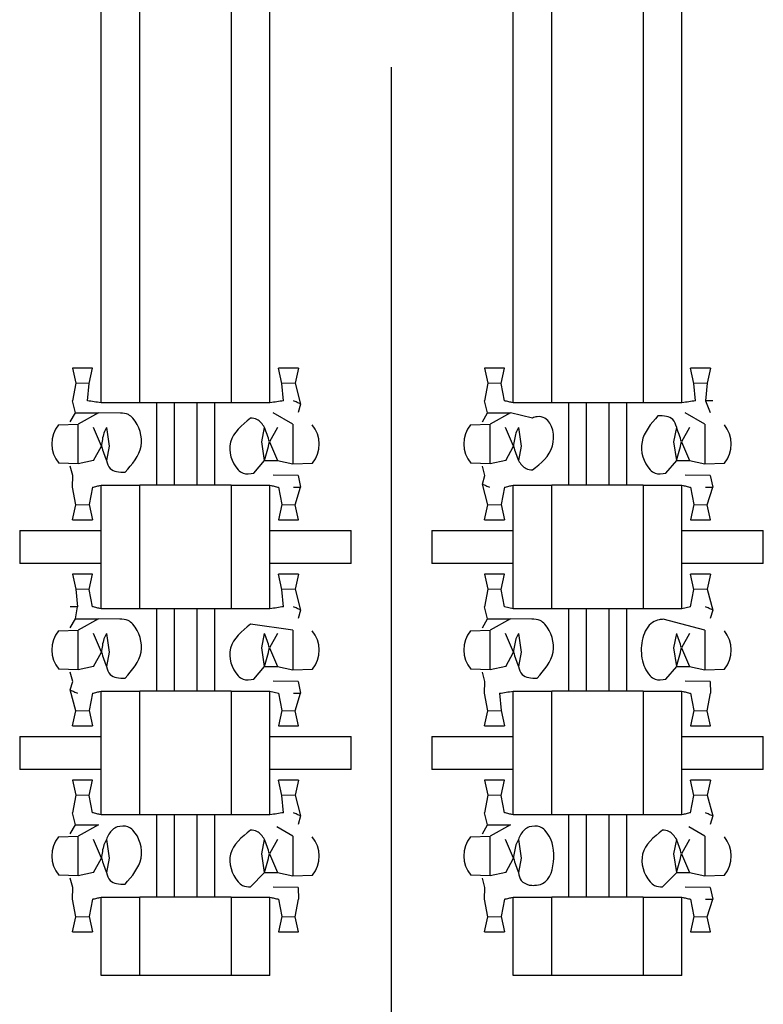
# Model space of a CAD drawing. Header units: millimetres. Extents: x 618 to 1482, y 17 to 575.
# Tile 42 of 90: x 986.98 to 990.42, y 269.73 to 274.28. Entities that reach past the tile are written whole.
import ezdxf

# ---------------------------------------------------------------- set-up
doc = ezdxf.new("R2010")
doc.units = ezdxf.units.MM
doc.linetypes.add('DOT_CENTER', pattern=[14, 12, -1, 0, -1])
doc.layers.add('1', color=7, linetype='Continuous')

# ---------------------------------------------------------------- blocks, each defined once
blk = doc.blocks.new('cu_bee7s_cca__41', base_point=(1238.7621, 264.915))
at = {"color": 124, "linetype": 'Continuous'}
for p, q in [((1316.4798, 363.3489), (1316.4798, 407.2909)), ((1316.7184, 363.3489), (1316.7184, 407.2909)), ((1317.2825, 407.2909), (1317.2825, 363.3489)), ((1317.5212, 363.3489), (1317.5212, 407.2909)), ((1319.0198, 363.3489), (1319.0198, 407.2909)), ((1319.2584, 363.3489), (1319.2584, 407.2909)), ((1319.8225, 407.2909), (1319.8225, 363.3489)), ((1320.0612, 363.3489), (1320.0612, 407.2909)), ((1316.4064, 363.4687), (1316.3246, 363.469)), ((1317.6764, 363.469), (1317.5945, 363.4687)), ((1318.9464, 363.4687), (1318.8646, 363.469)), ((1320.2164, 363.469), (1320.1345, 363.4687)), ((1316.9306, 363.3489), (1316.9306, 362.8409)), ((1317.0703, 363.3489), (1317.0703, 362.8409)), ((1319.4706, 363.3489), (1319.4706, 362.8409)), ((1319.6103, 363.3489), (1319.6103, 362.8409)), ((1316.3379, 362.9719), (1316.3379, 363.2179)), ((1317.6631, 363.2179), (1317.6631, 362.9719)), ((1318.8779, 362.9719), (1318.8779, 363.2179)), ((1320.2031, 363.2179), (1320.2031, 362.9719)), ((1316.4798, 362.5615), (1316.4798, 362.8409)), ((1316.7184, 362.0789), (1316.7184, 362.8409)), ((1317.2825, 362.8409), (1317.2825, 362.0789)), ((1317.5212, 362.5615), (1317.5212, 362.8409)), ((1319.0198, 362.5615), (1319.0198, 362.8409)), ((1319.2584, 362.0789), (1319.2584, 362.8409)), ((1319.8225, 362.8409), (1319.8225, 362.0789)), ((1320.0612, 362.5615), (1320.0612, 362.8409)), ((1316.3246, 362.7208), (1316.4064, 362.7211)), ((1317.5945, 362.7211), (1317.6764, 362.7208)), ((1318.8646, 362.7208), (1318.9464, 362.7211)), ((1320.1345, 362.7211), (1320.2164, 362.7208)), ((1315.9784, 362.5615), (1315.9784, 362.3583)), ((1316.4798, 362.3583), (1316.4798, 362.5615)), ((1317.5212, 362.3583), (1317.5212, 362.5615)), ((1318.0226, 362.3583), (1318.0226, 362.5615)), ((1318.5184, 362.5615), (1318.5184, 362.3583)), ((1319.0198, 362.3583), (1319.0198, 362.5615)), ((1320.0612, 362.3583), (1320.0612, 362.5615)), ((1320.5626, 362.3583), (1320.5626, 362.5615)), ((1316.4798, 362.0789), (1316.4798, 362.3583)), ((1317.5212, 362.0789), (1317.5212, 362.3583)), ((1319.0198, 362.0789), (1319.0198, 362.3583)), ((1320.0612, 362.0789), (1320.0612, 362.3583)), ((1316.4064, 362.1987), (1316.3246, 362.199)), ((1317.6764, 362.199), (1317.5945, 362.1987)), ((1318.9464, 362.1987), (1318.8646, 362.199)), ((1320.2164, 362.199), (1320.1345, 362.1987)), ((1316.9306, 362.0789), (1316.9306, 361.5709)), ((1317.0703, 362.0789), (1317.0703, 361.5709)), ((1319.4706, 362.0789), (1319.4706, 361.5709)), ((1319.6103, 362.0789), (1319.6103, 361.5709)), ((1316.3379, 361.7019), (1316.3379, 361.9479)), ((1317.6631, 361.9479), (1317.6631, 361.7019)), ((1318.8779, 361.7019), (1318.8779, 361.9479)), ((1320.2031, 361.9479), (1320.2031, 361.7019)), ((1316.4798, 361.2915), (1316.4798, 361.5709)), ((1316.7184, 360.8089), (1316.7184, 361.5709)), ((1317.2825, 361.5709), (1317.2825, 360.8089)), ((1317.5212, 361.2915), (1317.5212, 361.5709)), ((1319.0198, 361.2915), (1319.0198, 361.5709)), ((1319.2584, 360.8089), (1319.2584, 361.5709)), ((1319.8225, 361.5709), (1319.8225, 360.8089)), ((1320.0612, 361.2915), (1320.0612, 361.5709)), ((1316.3246, 361.4508), (1316.4064, 361.4511)), ((1317.5945, 361.4511), (1317.6764, 361.4508)), ((1318.8646, 361.4508), (1318.9464, 361.4511)), ((1320.1345, 361.4511), (1320.2164, 361.4508)), ((1315.9784, 361.2915), (1315.9784, 361.0883)), ((1316.4798, 361.0883), (1316.4798, 361.2915)), ((1317.5212, 361.0883), (1317.5212, 361.2915)), ((1318.0226, 361.0883), (1318.0226, 361.2915)), ((1318.5184, 361.2915), (1318.5184, 361.0883)), ((1319.0198, 361.0883), (1319.0198, 361.2915)), ((1320.0612, 361.0883), (1320.0612, 361.2915)), ((1320.5626, 361.0883), (1320.5626, 361.2915)), ((1316.4798, 360.8089), (1316.4798, 361.0883)), ((1317.5212, 360.8089), (1317.5212, 361.0883)), ((1319.0198, 360.8089), (1319.0198, 361.0883)), ((1320.0612, 360.8089), (1320.0612, 361.0883)), ((1316.4064, 360.9287), (1316.3246, 360.929)), ((1317.6764, 360.929), (1317.5945, 360.9287)), ((1318.9464, 360.9287), (1318.8646, 360.929)), ((1320.2164, 360.929), (1320.1345, 360.9287)), ((1316.9306, 360.8089), (1316.9306, 360.3009)), ((1317.0703, 360.8089), (1317.0703, 360.3009)), ((1319.4706, 360.8089), (1319.4706, 360.3009)), ((1319.6103, 360.8089), (1319.6103, 360.3009)), ((1316.3379, 360.4319), (1316.3379, 360.6779)), ((1317.6631, 360.6779), (1317.6631, 360.4319)), ((1318.8779, 360.4319), (1318.8779, 360.6779)), ((1320.2031, 360.6779), (1320.2031, 360.4319)), ((1316.4798, 359.8183), (1316.4798, 360.3009)), ((1316.7184, 359.8183), (1316.7184, 360.3009)), ((1317.2825, 360.3009), (1317.2825, 359.8183)), ((1317.5212, 359.8183), (1317.5212, 360.3009)), ((1319.0198, 359.8183), (1319.0198, 360.3009)), ((1319.2584, 359.8183), (1319.2584, 360.3009)), ((1319.8225, 360.3009), (1319.8225, 359.8183)), ((1320.0612, 359.8183), (1320.0612, 360.3009)), ((1316.3246, 360.1808), (1316.4064, 360.1811)), ((1317.5945, 360.1811), (1317.6764, 360.1808)), ((1318.8646, 360.1808), (1318.9464, 360.1811)), ((1320.1345, 360.1811), (1320.2164, 360.1808))]:
    blk.add_line(p, q, dxfattribs=at)
at = {"color": 7, "linetype": 'Continuous'}
for p, q in [((1316.4269, 363.5617), (1316.3041, 363.5617)), ((1316.3041, 363.5617), (1316.3246, 363.469)), ((1316.4064, 363.4687), (1316.4269, 363.5617)), ((1317.6969, 363.5617), (1317.5741, 363.5617)), ((1317.5945, 363.4687), (1317.5741, 363.5617)), ((1317.6969, 363.5617), (1317.6764, 363.469)), ((1318.9669, 363.5617), (1318.8441, 363.5617)), ((1318.8441, 363.5617), (1318.8646, 363.469)), ((1318.9464, 363.4687), (1318.9669, 363.5617)), ((1320.2369, 363.5617), (1320.1141, 363.5617)), ((1320.1345, 363.4687), (1320.1141, 363.5617)), ((1320.2369, 363.5617), (1320.2164, 363.469)), ((1316.3246, 363.469), (1316.3041, 363.3616)), ((1316.3956, 363.3616), (1316.4064, 363.4687)), ((1317.6053, 363.3616), (1317.5945, 363.4687)), ((1317.6764, 363.469), (1317.7104, 363.3415)), ((1318.8646, 363.469), (1318.8441, 363.3616)), ((1318.9669, 363.3616), (1318.9464, 363.4687)), ((1320.1453, 363.3616), (1320.1345, 363.4687)), ((1320.2164, 363.469), (1320.2055, 363.3616)), ((1316.3226, 363.2876), (1316.3041, 363.3616)), ((1316.7184, 363.3489), (1316.4798, 363.3489)), ((1316.8214, 363.3489), (1316.7184, 363.3489)), ((1316.8214, 363.3489), (1316.8214, 362.8409)), ((1316.9306, 363.3489), (1316.8214, 363.3489)), ((1317.0703, 363.3489), (1316.9306, 363.3489)), ((1317.1795, 363.3489), (1317.0703, 363.3489)), ((1317.1795, 363.3489), (1317.1795, 362.8409)), ((1317.2825, 363.3489), (1317.1795, 363.3489)), ((1317.5212, 363.3489), (1317.2825, 363.3489)), ((1317.7104, 363.3415), (1317.6956, 363.2896)), ((1318.8626, 363.2876), (1318.8441, 363.3616)), ((1319.2584, 363.3489), (1319.0198, 363.3489)), ((1319.3614, 363.3489), (1319.2584, 363.3489)), ((1319.3614, 363.3489), (1319.3614, 362.8409)), ((1319.4706, 363.3489), (1319.3614, 363.3489)), ((1319.6103, 363.3489), (1319.4706, 363.3489)), ((1319.7195, 363.3489), (1319.6103, 363.3489)), ((1319.7195, 363.3489), (1319.7195, 362.8409)), ((1319.8225, 363.3489), (1319.7195, 363.3489)), ((1320.0612, 363.3489), (1319.8225, 363.3489)), ((1320.2055, 363.3616), (1320.2356, 363.2896)), ((1316.2905, 363.2315), (1316.3226, 363.2876)), ((1316.3226, 363.2876), (1316.4634, 363.2876)), ((1316.4634, 363.2876), (1316.3379, 363.2179)), ((1316.5996, 363.2857), (1316.4634, 363.2876)), ((1317.6631, 363.2179), (1317.5403, 363.288)), ((1318.8305, 363.2315), (1318.8626, 363.2876)), ((1318.8626, 363.2876), (1319.0034, 363.2876)), ((1319.0034, 363.2876), (1318.8779, 363.2179)), ((1319.1396, 363.2547), (1319.0034, 363.2876)), ((1320.2031, 363.2179), (1320.0803, 363.288)), ((1316.2178, 363.2139), (1316.3379, 363.2179)), ((1316.4822, 363.0814), (1316.4338, 363.1973)), ((1316.5125, 363.1973), (1316.53, 363.0814)), ((1317.471, 363.1084), (1317.4885, 363.1973)), ((1317.5667, 363.1973), (1317.5188, 363.1084)), ((1318.7578, 363.2139), (1318.8779, 363.2179)), ((1319.0222, 363.0814), (1318.9738, 363.1973)), ((1319.0525, 363.1973), (1319.07, 363.0814)), ((1320.011, 363.1084), (1320.0285, 363.1973)), ((1320.1067, 363.1973), (1320.0588, 363.1084)), ((1316.4343, 362.9925), (1316.4822, 363.0814)), ((1316.53, 363.0814), (1316.5125, 362.9925)), ((1317.4885, 362.9925), (1317.471, 363.1084)), ((1317.5188, 363.1084), (1317.5671, 362.9925)), ((1318.9743, 362.9925), (1319.0222, 363.0814)), ((1319.07, 363.0814), (1319.0525, 362.9925)), ((1320.0285, 362.9925), (1320.011, 363.1084)), ((1320.0588, 363.1084), (1320.1071, 362.9925)), ((1316.3379, 362.9719), (1316.2187, 362.9759)), ((1316.3054, 362.9002), (1316.2905, 362.9583)), ((1316.4343, 362.9925), (1316.3379, 362.9719)), ((1317.4219, 362.9151), (1317.4885, 362.9925)), ((1317.4885, 362.9925), (1317.5671, 362.9925)), ((1317.5671, 362.9925), (1317.6631, 362.9719)), ((1317.6631, 362.9719), (1317.7831, 362.9759)), ((1318.8779, 362.9719), (1318.7587, 362.9759)), ((1318.8454, 362.9002), (1318.8305, 362.9583)), ((1318.9743, 362.9925), (1318.8779, 362.9719)), ((1319.9619, 362.9151), (1320.0285, 362.9925)), ((1320.0285, 362.9925), (1320.1071, 362.9925)), ((1320.1071, 362.9925), (1320.2031, 362.9719)), ((1320.2031, 362.9719), (1320.3231, 362.9759)), ((1316.3041, 362.8282), (1316.3054, 362.9002)), ((1317.6956, 362.9002), (1317.5403, 362.9018)), ((1317.6956, 362.9002), (1317.7104, 362.8282)), ((1318.8305, 362.8483), (1318.8454, 362.9002)), ((1320.2356, 362.9002), (1320.0803, 362.9018)), ((1320.2356, 362.9002), (1320.2504, 362.8282)), ((1316.4798, 362.8409), (1316.7184, 362.8409)), ((1316.8214, 362.8409), (1316.7184, 362.8409)), ((1316.9306, 362.8409), (1316.8214, 362.8409)), ((1317.0703, 362.8409), (1316.9306, 362.8409)), ((1317.1795, 362.8409), (1317.0703, 362.8409)), ((1317.2825, 362.8409), (1317.1795, 362.8409)), ((1317.2825, 362.8409), (1317.5212, 362.8409)), ((1318.8646, 362.7208), (1318.8305, 362.8483)), ((1319.0198, 362.8409), (1319.2584, 362.8409)), ((1319.3614, 362.8409), (1319.2584, 362.8409)), ((1319.4706, 362.8409), (1319.3614, 362.8409)), ((1319.6103, 362.8409), (1319.4706, 362.8409)), ((1319.7195, 362.8409), (1319.6103, 362.8409)), ((1319.8225, 362.8409), (1319.7195, 362.8409)), ((1319.8225, 362.8409), (1320.0612, 362.8409)), ((1316.3246, 362.7208), (1316.3041, 362.8282)), ((1316.4269, 362.8282), (1316.4064, 362.7211)), ((1317.5741, 362.8282), (1317.5945, 362.7211)), ((1317.6764, 362.7208), (1317.7104, 362.8282)), ((1318.9669, 362.8282), (1318.9464, 362.7211)), ((1320.1141, 362.8282), (1320.1345, 362.7211)), ((1320.2164, 362.7208), (1320.2504, 362.8282)), ((1316.3041, 362.6281), (1316.3246, 362.7208)), ((1316.4064, 362.7211), (1316.4269, 362.6281)), ((1317.5945, 362.7211), (1317.5741, 362.6281)), ((1317.6969, 362.6281), (1317.6764, 362.7208)), ((1318.8441, 362.6281), (1318.8646, 362.7208)), ((1318.9464, 362.7211), (1318.9669, 362.6281)), ((1320.1345, 362.7211), (1320.1141, 362.6281)), ((1320.2369, 362.6281), (1320.2164, 362.7208)), ((1316.3041, 362.6281), (1316.4269, 362.6281)), ((1317.5741, 362.6281), (1317.6969, 362.6281)), ((1318.8441, 362.6281), (1318.9669, 362.6281)), ((1320.1141, 362.6281), (1320.2369, 362.6281)), ((1315.9784, 362.5615), (1316.4798, 362.5615)), ((1317.5212, 362.5615), (1318.0226, 362.5615)), ((1318.5184, 362.5615), (1319.0198, 362.5615)), ((1320.0612, 362.5615), (1320.5626, 362.5615)), ((1316.4798, 362.3583), (1315.9784, 362.3583)), ((1318.0226, 362.3583), (1317.5212, 362.3583)), ((1319.0198, 362.3583), (1318.5184, 362.3583)), ((1320.5626, 362.3583), (1320.0612, 362.3583)), ((1316.4269, 362.2917), (1316.3041, 362.2917)), ((1316.3041, 362.2917), (1316.3246, 362.199)), ((1316.4064, 362.1987), (1316.4269, 362.2917)), ((1317.6969, 362.2917), (1317.5741, 362.2917)), ((1317.5945, 362.1987), (1317.5741, 362.2917)), ((1317.6969, 362.2917), (1317.6764, 362.199)), ((1318.9669, 362.2917), (1318.8441, 362.2917)), ((1318.8441, 362.2917), (1318.8646, 362.199)), ((1318.9464, 362.1987), (1318.9669, 362.2917)), ((1320.2369, 362.2917), (1320.1141, 362.2917)), ((1320.1345, 362.1987), (1320.1141, 362.2917)), ((1320.2369, 362.2917), (1320.2164, 362.199)), ((1316.3246, 362.199), (1316.3355, 362.0916)), ((1316.4269, 362.0916), (1316.4064, 362.1987)), ((1317.6053, 362.0916), (1317.5945, 362.1987)), ((1317.6764, 362.199), (1317.7104, 362.0715)), ((1318.8646, 362.199), (1318.8441, 362.0916)), ((1318.9669, 362.0916), (1318.9464, 362.1987)), ((1320.1141, 362.0916), (1320.1345, 362.1987)), ((1320.2164, 362.199), (1320.2504, 362.0715)), ((1316.3226, 362.0176), (1316.3355, 362.0916)), ((1316.7184, 362.0789), (1316.4798, 362.0789)), ((1316.8214, 362.0789), (1316.7184, 362.0789)), ((1316.8214, 362.0789), (1316.8214, 361.5709)), ((1316.9306, 362.0789), (1316.8214, 362.0789)), ((1317.0703, 362.0789), (1316.9306, 362.0789)), ((1317.1795, 362.0789), (1317.0703, 362.0789)), ((1317.1795, 362.0789), (1317.1795, 361.5709)), ((1317.2825, 362.0789), (1317.1795, 362.0789)), ((1317.5212, 362.0789), (1317.2825, 362.0789)), ((1317.7104, 362.0715), (1317.6956, 362.0196)), ((1318.8626, 362.0176), (1318.8441, 362.0916)), ((1319.0198, 362.0789), (1318.9669, 362.0916)), ((1319.2584, 362.0789), (1319.0198, 362.0789)), ((1319.3614, 362.0789), (1319.2584, 362.0789)), ((1319.3614, 362.0789), (1319.3614, 361.5709)), ((1319.4706, 362.0789), (1319.3614, 362.0789)), ((1319.6103, 362.0789), (1319.4706, 362.0789)), ((1319.7195, 362.0789), (1319.6103, 362.0789)), ((1319.7195, 362.0789), (1319.7195, 361.5709)), ((1319.8225, 362.0789), (1319.7195, 362.0789)), ((1320.0612, 362.0789), (1319.8225, 362.0789)), ((1320.1141, 362.0916), (1320.0612, 362.0789)), ((1320.2504, 362.0715), (1320.2356, 362.0196)), ((1316.2905, 361.9615), (1316.3226, 362.0176)), ((1316.3226, 362.0176), (1316.4634, 362.0176)), ((1316.4634, 362.0176), (1316.3379, 361.9479)), ((1316.5951, 362.0151), (1316.4634, 362.0176)), ((1317.6631, 361.9479), (1317.4014, 361.9847)), ((1318.8305, 361.9615), (1318.8626, 362.0176)), ((1318.8626, 362.0176), (1319.0034, 362.0176)), ((1319.0034, 362.0176), (1318.8779, 361.9479)), ((1319.1351, 362.0151), (1319.0034, 362.0176)), ((1320.2031, 361.9479), (1319.9456, 362.0143)), ((1316.2178, 361.9439), (1316.3379, 361.9479)), ((1316.4822, 361.8114), (1316.4338, 361.9273)), ((1316.5125, 361.9273), (1316.53, 361.8114)), ((1317.471, 361.8384), (1317.4885, 361.9273)), ((1317.5667, 361.9273), (1317.5188, 361.8384)), ((1318.7578, 361.9439), (1318.8779, 361.9479)), ((1319.0222, 361.8114), (1318.9738, 361.9273)), ((1319.0525, 361.9273), (1319.07, 361.8114)), ((1320.011, 361.8384), (1320.0285, 361.9273)), ((1320.1067, 361.9273), (1320.0588, 361.8384)), ((1316.4343, 361.7225), (1316.4822, 361.8114)), ((1316.53, 361.8114), (1316.5125, 361.7225)), ((1317.4885, 361.7225), (1317.471, 361.8384)), ((1317.5188, 361.8384), (1317.5671, 361.7225)), ((1318.9743, 361.7225), (1319.0222, 361.8114)), ((1319.07, 361.8114), (1319.0525, 361.7225)), ((1320.0285, 361.7225), (1320.011, 361.8384)), ((1320.0588, 361.8384), (1320.1071, 361.7225)), ((1316.3379, 361.7019), (1316.2187, 361.7059)), ((1316.3054, 361.6302), (1316.2905, 361.6883)), ((1316.4343, 361.7225), (1316.3379, 361.7019)), ((1317.4219, 361.6451), (1317.4885, 361.7225)), ((1317.4885, 361.7225), (1317.5671, 361.7225)), ((1317.5671, 361.7225), (1317.6631, 361.7019)), ((1317.6631, 361.7019), (1317.7831, 361.7059)), ((1318.8779, 361.7019), (1318.7587, 361.7059)), ((1318.8454, 361.6302), (1318.8305, 361.6883)), ((1318.9743, 361.7225), (1318.8779, 361.7019)), ((1319.9619, 361.6451), (1320.0285, 361.7225)), ((1320.0285, 361.7225), (1320.1071, 361.7225)), ((1320.1071, 361.7225), (1320.2031, 361.7019)), ((1320.2031, 361.7019), (1320.3231, 361.7059)), ((1316.2905, 361.5783), (1316.3054, 361.6302)), ((1317.6956, 361.6302), (1317.5403, 361.6318)), ((1317.6956, 361.6302), (1317.7104, 361.5582)), ((1318.8441, 361.5582), (1318.8454, 361.6302)), ((1320.2356, 361.6302), (1320.0803, 361.6318)), ((1320.2356, 361.6302), (1320.2369, 361.5582)), ((1316.3246, 361.4508), (1316.2905, 361.5783)), ((1316.4269, 361.5582), (1316.4064, 361.4511)), ((1316.4798, 361.5709), (1316.7184, 361.5709)), ((1316.8214, 361.5709), (1316.7184, 361.5709)), ((1316.9306, 361.5709), (1316.8214, 361.5709)), ((1317.0703, 361.5709), (1316.9306, 361.5709)), ((1317.1795, 361.5709), (1317.0703, 361.5709)), ((1317.2825, 361.5709), (1317.1795, 361.5709)), ((1317.2825, 361.5709), (1317.5212, 361.5709)), ((1317.5212, 361.5709), (1317.5741, 361.5582)), ((1317.5741, 361.5582), (1317.5945, 361.4511)), ((1317.6764, 361.4508), (1317.7104, 361.5582)), ((1318.8646, 361.4508), (1318.8441, 361.5582)), ((1318.9356, 361.5582), (1318.9464, 361.4511)), ((1319.0198, 361.5709), (1319.2584, 361.5709)), ((1319.3614, 361.5709), (1319.2584, 361.5709)), ((1319.4706, 361.5709), (1319.3614, 361.5709)), ((1319.6103, 361.5709), (1319.4706, 361.5709)), ((1319.7195, 361.5709), (1319.6103, 361.5709)), ((1319.8225, 361.5709), (1319.7195, 361.5709)), ((1319.8225, 361.5709), (1320.0612, 361.5709)), ((1320.1141, 361.5582), (1320.1345, 361.4511)), ((1320.2164, 361.4508), (1320.2369, 361.5582)), ((1316.3041, 361.3581), (1316.3246, 361.4508)), ((1316.4064, 361.4511), (1316.4269, 361.3581)), ((1317.5945, 361.4511), (1317.5741, 361.3581)), ((1317.6969, 361.3581), (1317.6764, 361.4508)), ((1318.8441, 361.3581), (1318.8646, 361.4508)), ((1318.9464, 361.4511), (1318.9669, 361.3581)), ((1320.1345, 361.4511), (1320.1141, 361.3581)), ((1320.2369, 361.3581), (1320.2164, 361.4508)), ((1316.3041, 361.3581), (1316.4269, 361.3581)), ((1317.5741, 361.3581), (1317.6969, 361.3581)), ((1318.8441, 361.3581), (1318.9669, 361.3581)), ((1320.1141, 361.3581), (1320.2369, 361.3581)), ((1315.9784, 361.2915), (1316.4798, 361.2915)), ((1317.5212, 361.2915), (1318.0226, 361.2915)), ((1318.5184, 361.2915), (1319.0198, 361.2915)), ((1320.0612, 361.2915), (1320.5626, 361.2915)), ((1316.4798, 361.0883), (1315.9784, 361.0883)), ((1318.0226, 361.0883), (1317.5212, 361.0883)), ((1319.0198, 361.0883), (1318.5184, 361.0883)), ((1320.5626, 361.0883), (1320.0612, 361.0883)), ((1316.4269, 361.0217), (1316.3041, 361.0217)), ((1316.3041, 361.0217), (1316.3246, 360.929)), ((1316.4064, 360.9287), (1316.4269, 361.0217)), ((1317.6969, 361.0217), (1317.5741, 361.0217)), ((1317.5945, 360.9287), (1317.5741, 361.0217)), ((1317.6969, 361.0217), (1317.6764, 360.929)), ((1318.9669, 361.0217), (1318.8441, 361.0217)), ((1318.8441, 361.0217), (1318.8646, 360.929)), ((1318.9464, 360.9287), (1318.9669, 361.0217)), ((1320.2369, 361.0217), (1320.1141, 361.0217)), ((1320.1345, 360.9287), (1320.1141, 361.0217)), ((1320.2369, 361.0217), (1320.2164, 360.929)), ((1316.3246, 360.929), (1316.3041, 360.8216)), ((1316.4269, 360.8216), (1316.4064, 360.9287)), ((1317.6053, 360.8216), (1317.5945, 360.9287)), ((1317.6764, 360.929), (1317.7104, 360.8015)), ((1318.8646, 360.929), (1318.8441, 360.8216)), ((1318.9669, 360.8216), (1318.9464, 360.9287)), ((1320.1141, 360.8216), (1320.1345, 360.9287)), ((1320.2164, 360.929), (1320.2504, 360.8015)), ((1316.3226, 360.7476), (1316.3041, 360.8216)), ((1316.7184, 360.8089), (1316.4798, 360.8089)), ((1316.8214, 360.8089), (1316.7184, 360.8089)), ((1316.8214, 360.8089), (1316.8214, 360.3009)), ((1316.9306, 360.8089), (1316.8214, 360.8089)), ((1317.0703, 360.8089), (1316.9306, 360.8089)), ((1317.1795, 360.8089), (1317.0703, 360.8089)), ((1317.1795, 360.8089), (1317.1795, 360.3009)), ((1317.2825, 360.8089), (1317.1795, 360.8089)), ((1317.5212, 360.8089), (1317.2825, 360.8089)), ((1317.7104, 360.8015), (1317.6956, 360.7496)), ((1318.8626, 360.7476), (1318.8441, 360.8216)), ((1319.2584, 360.8089), (1319.0198, 360.8089)), ((1319.3614, 360.8089), (1319.2584, 360.8089)), ((1319.3614, 360.8089), (1319.3614, 360.3009)), ((1319.4706, 360.8089), (1319.3614, 360.8089)), ((1319.6103, 360.8089), (1319.4706, 360.8089)), ((1319.7195, 360.8089), (1319.6103, 360.8089)), ((1319.7195, 360.8089), (1319.7195, 360.3009)), ((1319.8225, 360.8089), (1319.7195, 360.8089)), ((1320.0612, 360.8089), (1319.8225, 360.8089)), ((1320.2504, 360.8015), (1320.2356, 360.7496)), ((1316.2905, 360.6915), (1316.3226, 360.7476)), ((1316.3226, 360.7476), (1316.4634, 360.7476)), ((1316.4634, 360.7476), (1316.3379, 360.6779)), ((1317.6631, 360.6779), (1317.5628, 360.7347)), ((1318.8305, 360.6915), (1318.8626, 360.7476)), ((1318.8626, 360.7476), (1319.0034, 360.7476)), ((1319.0034, 360.7476), (1318.8779, 360.6779)), ((1320.2031, 360.6779), (1320.1028, 360.7347)), ((1316.2178, 360.6739), (1316.3379, 360.6779)), ((1316.4822, 360.5414), (1316.4338, 360.6573)), ((1316.5125, 360.6573), (1316.53, 360.5414)), ((1317.471, 360.5684), (1317.4885, 360.6573)), ((1317.5667, 360.6573), (1317.5188, 360.5684)), ((1318.7578, 360.6739), (1318.8779, 360.6779)), ((1319.0222, 360.5414), (1318.9738, 360.6573)), ((1319.0525, 360.6573), (1319.07, 360.5414)), ((1320.011, 360.5684), (1320.0285, 360.6573)), ((1320.1067, 360.6573), (1320.0588, 360.5684)), ((1316.4343, 360.4525), (1316.4822, 360.5414)), ((1316.53, 360.5414), (1316.5125, 360.4525)), ((1317.4885, 360.4525), (1317.471, 360.5684)), ((1317.5188, 360.5684), (1317.5671, 360.4525)), ((1318.9743, 360.4525), (1319.0222, 360.5414)), ((1319.07, 360.5414), (1319.0525, 360.4525)), ((1320.0285, 360.4525), (1320.011, 360.5684)), ((1320.0588, 360.5684), (1320.1071, 360.4525)), ((1316.3379, 360.4319), (1316.2187, 360.4359)), ((1316.3054, 360.3602), (1316.2905, 360.4183)), ((1316.4343, 360.4525), (1316.3379, 360.4319)), ((1317.4885, 360.4525), (1317.4014, 360.3641)), ((1317.4885, 360.4525), (1317.5671, 360.4525)), ((1317.5671, 360.4525), (1317.6631, 360.4319)), ((1317.6631, 360.4319), (1317.7831, 360.4359)), ((1318.8779, 360.4319), (1318.7587, 360.4359)), ((1318.8454, 360.3602), (1318.8305, 360.4183)), ((1318.9743, 360.4525), (1318.8779, 360.4319)), ((1319.9414, 360.3641), (1320.0285, 360.4525)), ((1320.0285, 360.4525), (1320.1071, 360.4525)), ((1320.1071, 360.4525), (1320.2031, 360.4319)), ((1320.2031, 360.4319), (1320.3231, 360.4359)), ((1316.3041, 360.2882), (1316.3054, 360.3602)), ((1317.6956, 360.3602), (1317.5403, 360.3618)), ((1317.6956, 360.3602), (1317.6969, 360.2882)), ((1318.8441, 360.2882), (1318.8454, 360.3602)), ((1320.2356, 360.3602), (1320.0803, 360.3618)), ((1320.2356, 360.3602), (1320.2504, 360.2882)), ((1316.3246, 360.1808), (1316.3041, 360.2882)), ((1316.4269, 360.2882), (1316.4064, 360.1811)), ((1316.4798, 360.3009), (1316.7184, 360.3009)), ((1316.8214, 360.3009), (1316.7184, 360.3009)), ((1316.9306, 360.3009), (1316.8214, 360.3009)), ((1317.0703, 360.3009), (1316.9306, 360.3009)), ((1317.1795, 360.3009), (1317.0703, 360.3009)), ((1317.2825, 360.3009), (1317.1795, 360.3009)), ((1317.2825, 360.3009), (1317.5212, 360.3009)), ((1317.5741, 360.2882), (1317.5945, 360.1811)), ((1317.6764, 360.1808), (1317.6969, 360.2882)), ((1318.8646, 360.1808), (1318.8441, 360.2882)), ((1318.9669, 360.2882), (1318.9464, 360.1811)), ((1319.0198, 360.3009), (1319.2584, 360.3009)), ((1319.3614, 360.3009), (1319.2584, 360.3009)), ((1319.4706, 360.3009), (1319.3614, 360.3009)), ((1319.6103, 360.3009), (1319.4706, 360.3009)), ((1319.7195, 360.3009), (1319.6103, 360.3009)), ((1319.8225, 360.3009), (1319.7195, 360.3009)), ((1319.8225, 360.3009), (1320.0612, 360.3009)), ((1320.1141, 360.2882), (1320.1345, 360.1811)), ((1320.2164, 360.1808), (1320.2504, 360.2882)), ((1316.3041, 360.0881), (1316.3246, 360.1808)), ((1316.4064, 360.1811), (1316.4269, 360.0881)), ((1317.5945, 360.1811), (1317.5741, 360.0881)), ((1317.6969, 360.0881), (1317.6764, 360.1808)), ((1318.8441, 360.0881), (1318.8646, 360.1808)), ((1318.9464, 360.1811), (1318.9669, 360.0881)), ((1320.1345, 360.1811), (1320.1141, 360.0881)), ((1320.2369, 360.0881), (1320.2164, 360.1808)), ((1316.3041, 360.0881), (1316.4269, 360.0881)), ((1317.5741, 360.0881), (1317.6969, 360.0881)), ((1318.8441, 360.0881), (1318.9669, 360.0881)), ((1320.1141, 360.0881), (1320.2369, 360.0881)), ((1316.7184, 359.8183), (1316.4798, 359.8183)), ((1317.2825, 359.8183), (1316.7184, 359.8183)), ((1317.5212, 359.8183), (1317.2825, 359.8183)), ((1319.2584, 359.8183), (1319.0198, 359.8183)), ((1319.8225, 359.8183), (1319.2584, 359.8183)), ((1320.0612, 359.8183), (1319.8225, 359.8183))]:
    blk.add_line(p, q, dxfattribs=at)
for centre, start, end in [((1316.367, 363.0954), 141.53658, 218.85713), ((1317.634, 363.0944), 321.53658, 38.85713), ((1318.907, 363.0954), 141.53658, 218.85713), ((1320.174, 363.0944), 321.53658, 38.85713), ((1316.367, 361.8254), 141.53658, 218.85713), ((1317.634, 361.8244), 321.53658, 38.85713), ((1318.907, 361.8254), 141.53658, 218.85713), ((1320.174, 361.8244), 321.53658, 38.85713), ((1316.367, 360.5554), 141.53658, 218.85713), ((1317.634, 360.5544), 321.53658, 38.85713), ((1318.907, 360.5554), 141.53658, 218.85713), ((1320.174, 360.5544), 321.53658, 38.85713)]:
    blk.add_arc(centre, 0.1905, start, end, dxfattribs=at)
for points in [[(1316.4798, 363.3489), (1316.4657, 363.351), (1316.4377, 363.3552), (1316.4096, 363.3595), (1316.3956, 363.3616)], [(1317.6053, 363.3616), (1317.5913, 363.3595), (1317.5633, 363.3552), (1317.5352, 363.351), (1317.5212, 363.3489)], [(1317.7104, 363.3415), (1317.7029, 363.3448), (1317.6879, 363.3515), (1317.673, 363.3582), (1317.6655, 363.3616)], [(1319.0198, 363.3489), (1319.011, 363.351), (1318.9933, 363.3552), (1318.9757, 363.3595), (1318.9669, 363.3616)], [(1320.1453, 363.3616), (1320.1313, 363.3595), (1320.1033, 363.3552), (1320.0752, 363.351), (1320.0612, 363.3489)], [(1320.2509, 363.3616), (1320.2433, 363.3616), (1320.2282, 363.3616), (1320.2131, 363.3616), (1320.2055, 363.3616)], [(1317.5188, 363.1084), (1317.5137, 363.1232), (1317.5036, 363.1528), (1317.4935, 363.1825), (1317.4885, 363.1973)], [(1320.0588, 363.1084), (1320.0537, 363.1232), (1320.0436, 363.1528), (1320.0335, 363.1825), (1320.0285, 363.1973)], [(1316.4822, 363.0814), (1316.4872, 363.0666), (1316.4973, 363.0369), (1316.5074, 363.0073), (1316.5125, 362.9925)], [(1317.4885, 362.9925), (1317.4935, 363.0118), (1317.5036, 363.0504), (1317.5137, 363.0891), (1317.5188, 363.1084)], [(1319.0222, 363.0814), (1319.0272, 363.0666), (1319.0373, 363.0369), (1319.0474, 363.0073), (1319.0525, 362.9925)], [(1320.0285, 362.9925), (1320.0335, 363.0118), (1320.0436, 363.0504), (1320.0537, 363.0891), (1320.0588, 363.1084)], [(1316.4269, 362.8282), (1316.4357, 362.8303), (1316.4533, 362.8345), (1316.471, 362.8388), (1316.4798, 362.8409)], [(1317.5212, 362.8409), (1317.53, 362.8388), (1317.5476, 362.8345), (1317.5652, 362.8303), (1317.5741, 362.8282)], [(1318.8305, 362.8483), (1318.838, 362.8449), (1318.853, 362.8382), (1318.868, 362.8315), (1318.8755, 362.8282)], [(1318.9669, 362.8282), (1318.9757, 362.8303), (1318.9933, 362.8345), (1319.011, 362.8388), (1319.0198, 362.8409)], [(1320.0612, 362.8409), (1320.07, 362.8388), (1320.0876, 362.8345), (1320.1052, 362.8303), (1320.1141, 362.8282)], [(1317.6655, 362.8282), (1317.673, 362.8282), (1317.6879, 362.8282), (1317.7029, 362.8282), (1317.7104, 362.8282)], [(1320.2055, 362.8282), (1320.213, 362.8282), (1320.2279, 362.8282), (1320.2429, 362.8282), (1320.2504, 362.8282)], [(1316.3355, 362.0916), (1316.328, 362.0916), (1316.313, 362.0916), (1316.298, 362.0916), (1316.2905, 362.0916)], [(1316.4798, 362.0789), (1316.471, 362.081), (1316.4533, 362.0852), (1316.4357, 362.0895), (1316.4269, 362.0916)], [(1317.6053, 362.0916), (1317.5913, 362.0895), (1317.5633, 362.0852), (1317.5352, 362.081), (1317.5212, 362.0789)], [(1317.7104, 362.0715), (1317.7029, 362.0748), (1317.6879, 362.0815), (1317.673, 362.0882), (1317.6655, 362.0916)], [(1320.2504, 362.0715), (1320.2429, 362.0748), (1320.2279, 362.0815), (1320.213, 362.0882), (1320.2055, 362.0916)], [(1317.5188, 361.8384), (1317.5137, 361.8532), (1317.5036, 361.8828), (1317.4935, 361.9125), (1317.4885, 361.9273)], [(1320.0588, 361.8384), (1320.0537, 361.8532), (1320.0436, 361.8828), (1320.0335, 361.9125), (1320.0285, 361.9273)], [(1316.4822, 361.8114), (1316.4872, 361.7966), (1316.4973, 361.7669), (1316.5074, 361.7373), (1316.5125, 361.7225)], [(1317.4885, 361.7225), (1317.4935, 361.7418), (1317.5036, 361.7804), (1317.5137, 361.8191), (1317.5188, 361.8384)], [(1319.0222, 361.8114), (1319.0272, 361.7966), (1319.0373, 361.7669), (1319.0474, 361.7373), (1319.0525, 361.7225)], [(1320.0285, 361.7225), (1320.0335, 361.7418), (1320.0436, 361.7804), (1320.0537, 361.8191), (1320.0588, 361.8384)], [(1316.2905, 361.5783), (1316.298, 361.5749), (1316.313, 361.5682), (1316.328, 361.5615), (1316.3355, 361.5582)], [(1316.4269, 361.5582), (1316.4357, 361.5603), (1316.4533, 361.5645), (1316.471, 361.5688), (1316.4798, 361.5709)], [(1317.6655, 361.5582), (1317.673, 361.5582), (1317.6879, 361.5582), (1317.7029, 361.5582), (1317.7104, 361.5582)], [(1318.9356, 361.5582), (1318.9496, 361.5603), (1318.9777, 361.5645), (1319.0057, 361.5688), (1319.0198, 361.5709)], [(1320.0612, 361.5709), (1320.07, 361.5688), (1320.0876, 361.5645), (1320.1052, 361.5603), (1320.1141, 361.5582)], [(1316.4798, 360.8089), (1316.471, 360.811), (1316.4533, 360.8152), (1316.4357, 360.8195), (1316.4269, 360.8216)], [(1317.6053, 360.8216), (1317.5913, 360.8195), (1317.5633, 360.8152), (1317.5352, 360.811), (1317.5212, 360.8089)], [(1317.7104, 360.8015), (1317.7029, 360.8048), (1317.6879, 360.8115), (1317.673, 360.8182), (1317.6655, 360.8216)], [(1319.0198, 360.8089), (1319.011, 360.811), (1318.9933, 360.8152), (1318.9757, 360.8195), (1318.9669, 360.8216)], [(1320.1141, 360.8216), (1320.1052, 360.8195), (1320.0876, 360.8152), (1320.07, 360.811), (1320.0612, 360.8089)], [(1320.2504, 360.8015), (1320.2429, 360.8048), (1320.2279, 360.8115), (1320.213, 360.8182), (1320.2055, 360.8216)], [(1317.5188, 360.5684), (1317.5137, 360.5832), (1317.5036, 360.6128), (1317.4935, 360.6425), (1317.4885, 360.6573)], [(1320.0588, 360.5684), (1320.0537, 360.5832), (1320.0436, 360.6128), (1320.0335, 360.6425), (1320.0285, 360.6573)], [(1316.4822, 360.5414), (1316.4872, 360.5266), (1316.4973, 360.4969), (1316.5074, 360.4673), (1316.5125, 360.4525)], [(1317.4885, 360.4525), (1317.4935, 360.4718), (1317.5036, 360.5104), (1317.5137, 360.5491), (1317.5188, 360.5684)], [(1319.0222, 360.5414), (1319.0272, 360.5266), (1319.0373, 360.4969), (1319.0474, 360.4673), (1319.0525, 360.4525)], [(1320.0285, 360.4525), (1320.0335, 360.4718), (1320.0436, 360.5104), (1320.0537, 360.5491), (1320.0588, 360.5684)], [(1316.4269, 360.2882), (1316.4357, 360.2903), (1316.4533, 360.2945), (1316.471, 360.2988), (1316.4798, 360.3009)], [(1317.5212, 360.3009), (1317.53, 360.2988), (1317.5476, 360.2945), (1317.5652, 360.2903), (1317.5741, 360.2882)], [(1318.9669, 360.2882), (1318.9757, 360.2903), (1318.9933, 360.2945), (1319.011, 360.2988), (1319.0198, 360.3009)], [(1320.0612, 360.3009), (1320.07, 360.2988), (1320.0876, 360.2945), (1320.1052, 360.2903), (1320.1141, 360.2882)], [(1320.2055, 360.2882), (1320.213, 360.2882), (1320.2279, 360.2882), (1320.2429, 360.2882), (1320.2504, 360.2882)]]:
    blk.add_open_spline(points, degree=3, dxfattribs=at)
for points, knots in [([(1316.6277, 362.921), (1316.6716, 362.9709), (1316.7571, 363.0682), (1316.7129, 363.2212), (1316.646, 363.2824), (1316.6167, 363.2845), (1316.5996, 363.2857)], [0, 0, 0, 0, 0.1887731, 0.3675248, 0.4031059, 0.4527416, 0.4527416, 0.4527416, 0.4527416]), ([(1319.1396, 362.9351), (1319.192, 362.9764), (1319.2923, 363.0555), (1319.2642, 363.2467), (1319.1738, 363.2679), (1319.1491, 363.2584), (1319.1396, 363.2547)], [0, 0, 0, 0, 0.1930415, 0.3691296, 0.4172572, 0.4476311, 0.4476311, 0.4476311, 0.4476311]), ([(1319.9133, 363.2688), (1319.8698, 363.2192), (1319.7851, 363.1226), (1319.8253, 362.9656), (1319.9025, 362.9051), (1319.9386, 362.9112), (1319.9619, 362.9151)], [0, 0, 0, 0, 0.1887731, 0.3675248, 0.4043188, 0.4709808, 0.4709808, 0.4709808, 0.4709808]), ([(1320.0285, 363.1973), (1320.0223, 363.2155), (1320.0052, 363.2657), (1319.949, 363.2676), (1319.9133, 363.2688)], [0, 0, 0, 0, 0.0538489, 0.1481704, 0.1481704, 0.1481704, 0.1481704]), ([(1316.5125, 363.1973), (1316.5072, 363.1859), (1316.4904, 363.1493), (1316.4855, 363.1091), (1316.4822, 363.0814)], [0, 0, 0, 0, 0.0375197, 0.1203421, 0.1203421, 0.1203421, 0.1203421]), ([(1317.4014, 363.2547), (1317.3475, 363.211), (1317.2445, 363.1275), (1317.286, 362.9648), (1317.3625, 362.9052), (1317.3986, 362.9112), (1317.4219, 362.9151)], [0, 0, 0, 0, 0.1930415, 0.3691296, 0.4059236, 0.4725856, 0.4725856, 0.4725856, 0.4725856]), ([(1317.4885, 363.1973), (1317.4743, 363.2169), (1317.4519, 363.2479), (1317.415, 363.2529), (1317.4014, 363.2547)], [0, 0, 0, 0, 0.0683137, 0.1081836, 0.1081836, 0.1081836, 0.1081836]), ([(1319.0525, 363.1973), (1319.0472, 363.1859), (1319.0304, 363.1493), (1319.0255, 363.1091), (1319.0222, 363.0814)], [0, 0, 0, 0, 0.0375197, 0.1203421, 0.1203421, 0.1203421, 0.1203421]), ([(1316.5125, 362.9925), (1316.5187, 362.9743), (1316.5358, 362.9241), (1316.592, 362.9222), (1316.6277, 362.921)], [0, 0, 0, 0, 0.0538489, 0.1481704, 0.1481704, 0.1481704, 0.1481704]), ([(1319.0525, 362.9925), (1319.0666, 362.9729), (1319.089, 362.9419), (1319.126, 362.9369), (1319.1396, 362.9351)], [0, 0, 0, 0, 0.0683137, 0.1081836, 0.1081836, 0.1081836, 0.1081836]), ([(1316.6277, 361.651), (1316.6716, 361.701), (1316.757, 361.7983), (1316.7127, 361.9516), (1316.6443, 362.014), (1316.6132, 362.0147), (1316.5951, 362.0151)], [0, 0, 0, 0, 0.1887731, 0.3675248, 0.4050015, 0.4571963, 0.4571963, 0.4571963, 0.4571963]), ([(1317.4014, 361.9847), (1317.3475, 361.941), (1317.2445, 361.8575), (1317.286, 361.6948), (1317.3625, 361.6352), (1317.3986, 361.6412), (1317.4219, 361.6451)], [0, 0, 0, 0, 0.1930415, 0.3691296, 0.4059236, 0.4725856, 0.4725856, 0.4725856, 0.4725856]), ([(1319.1677, 361.651), (1319.2116, 361.701), (1319.297, 361.7983), (1319.2527, 361.9516), (1319.1843, 362.014), (1319.1532, 362.0147), (1319.1351, 362.0151)], [0, 0, 0, 0, 0.1887731, 0.3675248, 0.4050015, 0.4571963, 0.4571963, 0.4571963, 0.4571963]), ([(1319.9456, 362.0143), (1319.9373, 362.0134), (1319.9146, 362.011), (1319.8553, 361.9903), (1319.8104, 361.8949), (1319.8056, 361.776), (1319.8413, 361.6829), (1319.9026, 361.6351), (1319.9387, 361.6412), (1319.9619, 361.6451)], [0, 0, 0, 0, 0.0249428, 0.0687469, 0.181582, 0.3077656, 0.4263924, 0.4631864, 0.5298484, 0.5298484, 0.5298484, 0.5298484]), ([(1316.5125, 361.9273), (1316.5072, 361.9159), (1316.4904, 361.8793), (1316.4855, 361.8391), (1316.4822, 361.8114)], [0, 0, 0, 0, 0.0375197, 0.1203421, 0.1203421, 0.1203421, 0.1203421]), ([(1319.0525, 361.9273), (1319.0472, 361.9159), (1319.0304, 361.8793), (1319.0255, 361.8391), (1319.0222, 361.8114)], [0, 0, 0, 0, 0.0375197, 0.1203421, 0.1203421, 0.1203421, 0.1203421]), ([(1316.5125, 361.7225), (1316.5187, 361.7043), (1316.5358, 361.6541), (1316.592, 361.6522), (1316.6277, 361.651)], [0, 0, 0, 0, 0.0538489, 0.1481704, 0.1481704, 0.1481704, 0.1481704]), ([(1319.0525, 361.7225), (1319.0587, 361.7043), (1319.0758, 361.6541), (1319.132, 361.6522), (1319.1677, 361.651)], [0, 0, 0, 0, 0.0538489, 0.1481704, 0.1481704, 0.1481704, 0.1481704]), ([(1316.579, 360.7347), (1316.5689, 360.7291), (1316.538, 360.7119), (1316.5227, 360.6792), (1316.5125, 360.6573)], [0, 0, 0, 0, 0.0341616, 0.1041337, 0.1041337, 0.1041337, 0.1041337]), ([(1316.6277, 360.381), (1316.6712, 360.4306), (1316.7559, 360.5272), (1316.7157, 360.6842), (1316.6385, 360.7446), (1316.6023, 360.7386), (1316.579, 360.7347)], [0, 0, 0, 0, 0.1887731, 0.3675248, 0.4043188, 0.4709808, 0.4709808, 0.4709808, 0.4709808]), ([(1317.4014, 360.7147), (1317.3471, 360.6706), (1317.2433, 360.5864), (1317.2888, 360.4277), (1317.3549, 360.3674), (1317.3843, 360.3653), (1317.4014, 360.3641)], [0, 0, 0, 0, 0.1930415, 0.3691296, 0.4047107, 0.4543463, 0.4543463, 0.4543463, 0.4543463]), ([(1317.4885, 360.6573), (1317.4743, 360.6769), (1317.4519, 360.7079), (1317.415, 360.7129), (1317.4014, 360.7147)], [0, 0, 0, 0, 0.0683137, 0.1081836, 0.1081836, 0.1081836, 0.1081836]), ([(1319.119, 360.7347), (1319.1089, 360.7291), (1319.078, 360.7119), (1319.0627, 360.6792), (1319.0525, 360.6573)], [0, 0, 0, 0, 0.0341616, 0.1041337, 0.1041337, 0.1041337, 0.1041337]), ([(1319.119, 360.3751), (1319.1301, 360.3744), (1319.1576, 360.3726), (1319.2467, 360.3878), (1319.2856, 360.5507), (1319.2563, 360.6832), (1319.1784, 360.7448), (1319.1423, 360.7386), (1319.119, 360.7347)], [0, 0, 0, 0, 0.0334485, 0.0831597, 0.255797, 0.4353733, 0.4721673, 0.5388293, 0.5388293, 0.5388293, 0.5388293]), ([(1319.9414, 360.7147), (1319.8871, 360.6706), (1319.7833, 360.5864), (1319.8288, 360.4277), (1319.8949, 360.3674), (1319.9243, 360.3653), (1319.9414, 360.3641)], [0, 0, 0, 0, 0.1930415, 0.3691296, 0.4047107, 0.4543463, 0.4543463, 0.4543463, 0.4543463]), ([(1320.0285, 360.6573), (1320.0143, 360.6769), (1319.9919, 360.7079), (1319.955, 360.7129), (1319.9414, 360.7147)], [0, 0, 0, 0, 0.0683137, 0.1081836, 0.1081836, 0.1081836, 0.1081836]), ([(1316.5125, 360.6573), (1316.5072, 360.6459), (1316.4904, 360.6093), (1316.4855, 360.5691), (1316.4822, 360.5414)], [0, 0, 0, 0, 0.0375197, 0.1203421, 0.1203421, 0.1203421, 0.1203421]), ([(1319.0525, 360.6573), (1319.0472, 360.6459), (1319.0304, 360.6093), (1319.0255, 360.5691), (1319.0222, 360.5414)], [0, 0, 0, 0, 0.0375197, 0.1203421, 0.1203421, 0.1203421, 0.1203421]), ([(1316.5125, 360.4525), (1316.5187, 360.4343), (1316.5358, 360.3841), (1316.592, 360.3822), (1316.6277, 360.381)], [0, 0, 0, 0, 0.0538489, 0.1481704, 0.1481704, 0.1481704, 0.1481704]), ([(1319.0525, 360.4525), (1319.0562, 360.4343), (1319.0639, 360.3965), (1319.1002, 360.3824), (1319.119, 360.3751)], [0, 0, 0, 0, 0.0521399, 0.108596, 0.108596, 0.108596, 0.108596])]:
    blk.add_open_spline(points, degree=3, knots=knots, dxfattribs=at)
at = {"layer": '1', "color": 30, "linetype": 'DOT_CENTER'}
blk.add_line((1318.2705, 353.4175), (1318.2705, 416.3841), dxfattribs=at)
blk = doc.blocks.new('cu_ATCA-3671__43', base_point=(1219.8887, 250.575))
blk.add_blockref('cu_bee7s_cca__41', (1238.7621, 264.915))
blk = doc.blocks.new('FRONT1', base_point=(1393.5121, 426.04))
blk.add_blockref('cu_ATCA-3671__43', (1219.8887, 250.575))

msp = doc.modelspace()

# ---------------------------------------------------------------- block references
at = {"xscale": 0.75, "yscale": 0.75, "zscale": 0.75}
msp.add_blockref('FRONT1', (1045.1341, 319.53), dxfattribs=at)

doc.saveas('drawing.dxf')
